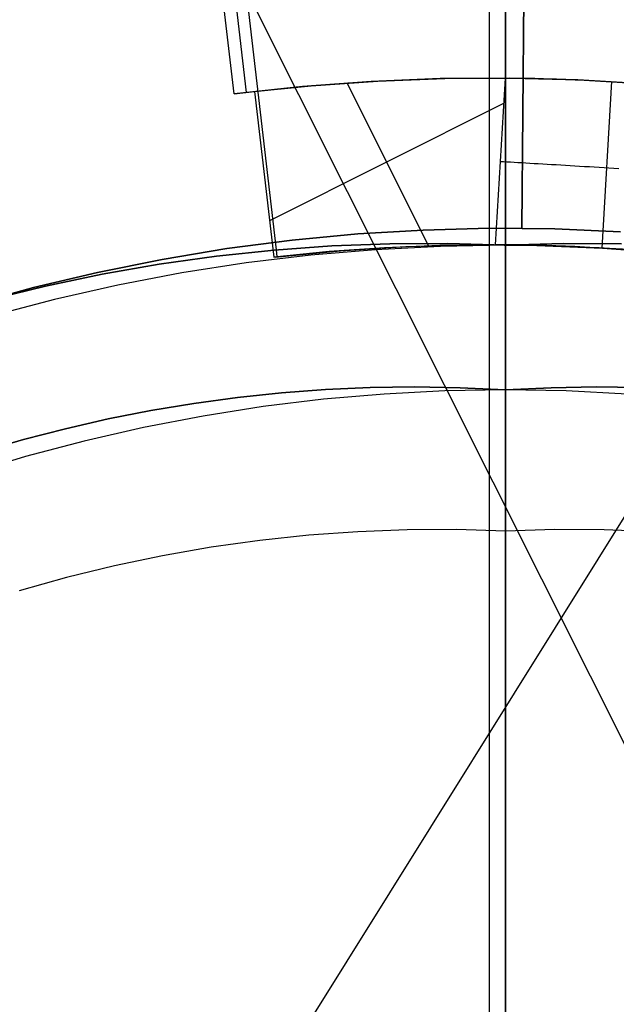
# Model space of a CAD drawing. Header units: millimetres. Extents: x 10871 to 12032, y -2698 to -1680.
# Tile 108 of 183: x 11446.45 to 11452.72, y -2035.27 to -2024.94. Entities that reach past the tile are written whole.
import ezdxf

# ---------------------------------------------------------------- set-up
doc = ezdxf.new("R2010")
doc.units = ezdxf.units.MM
for name, color, linetype in [('1', 7, 'Continuous'), ('color', 7, 'Continuous'), ('luz', 7, 'Continuous')]:
    doc.layers.add(name, color=color, linetype=linetype)

msp = doc.modelspace()

# ---------------------------------------------------------------- linework, layer by layer
at = {"layer": '1', "color": 7, "true_color": 0xffffff}
for p, q in [((11451.555, -2123.11, 71.704), (11451.555, -1971.499, 71.704)), ((11451.555, -1971.499, 71.704), (11451.555, -2123.11, 71.704)), ((11451.555, -2027.305, 44.653), (11451.555, -1979.305, 44.653)), ((11451.555, -1979.305, 44.653), (11451.555, -2027.305, 44.653)), ((11450.947, -2027.287, 44.653), (11450.339, -2027.29, 44.653)), ((11450.339, -2027.29, 44.653), (11450.947, -2027.287, 44.653)), ((11451.555, -2027.305, 44.653), (11450.947, -2027.287, 44.653)), ((11450.947, -2027.287, 44.653), (11451.555, -2027.305, 44.653)), ((11452.162, -2027.287, 44.653), (11451.555, -2027.305, 44.653)), ((11451.555, -2027.305, 44.653), (11452.162, -2027.287, 44.653)), ((11452.77, -2027.29, 44.653), (11452.162, -2027.287, 44.653)), ((11452.162, -2027.287, 44.653), (11452.77, -2027.29, 44.653)), ((11449.125, -2027.356, 44.653), (11448.52, -2027.42, 44.653)), ((11448.52, -2027.42, 44.653), (11449.125, -2027.356, 44.653)), ((11449.731, -2027.313, 44.653), (11449.125, -2027.356, 44.653)), ((11449.125, -2027.356, 44.653), (11449.731, -2027.313, 44.653)), ((11450.19, -2027.352, 44.653), (11449.509, -2027.41, 44.653)), ((11450.339, -2027.29, 44.653), (11449.731, -2027.313, 44.653)), ((11449.731, -2027.313, 44.653), (11450.339, -2027.29, 44.653)), ((11450.872, -2027.317, 44.653), (11450.19, -2027.352, 44.653)), ((11451.555, -2027.305, 44.653), (11450.872, -2027.317, 44.653)), ((11451.555, -2027.305, 44.653), (11451.555, -2027.357, 44.652)), ((11451.555, -2027.305, 44.653), (11451.555, -2027.357, 44.652)), ((11452.237, -2027.317, 44.653), (11451.555, -2027.305, 44.653)), ((11451.555, -2027.357, 44.652), (11451.555, -2027.409, 44.65)), ((11451.555, -2027.357, 44.652), (11451.555, -2027.409, 44.65)), ((11452.919, -2027.352, 44.653), (11452.237, -2027.317, 44.653)), ((11448.52, -2027.42, 44.653), (11447.918, -2027.505, 44.653)), ((11447.918, -2027.505, 44.653), (11448.52, -2027.42, 44.653)), ((11448.831, -2027.491, 44.653), (11448.156, -2027.596, 44.653)), ((11449.509, -2027.41, 44.653), (11448.831, -2027.491, 44.653)), ((11451.555, -2027.409, 44.65), (11451.555, -2027.46, 44.645)), ((11451.555, -2027.409, 44.65), (11451.555, -2027.46, 44.645)), ((11451.555, -2027.46, 44.645), (11451.555, -2027.512, 44.639)), ((11451.555, -2027.46, 44.645), (11451.555, -2027.512, 44.639)), ((11447.918, -2027.505, 44.653), (11447.319, -2027.609, 44.653)), ((11447.319, -2027.609, 44.653), (11447.918, -2027.505, 44.653)), ((11448.156, -2027.596, 44.653), (11447.485, -2027.723, 44.653)), ((11451.555, -2027.512, 44.639), (11451.555, -2027.563, 44.631)), ((11451.555, -2027.512, 44.639), (11451.555, -2027.563, 44.631)), ((11451.555, -2027.563, 44.631), (11451.555, -2027.614, 44.621)), ((11451.555, -2027.563, 44.631), (11451.555, -2027.614, 44.621)), ((11447.319, -2027.609, 44.653), (11446.724, -2027.734, 44.653)), ((11446.724, -2027.734, 44.653), (11447.319, -2027.609, 44.653)), ((11451.555, -2027.614, 44.621), (11451.555, -2027.664, 44.61)), ((11451.555, -2027.614, 44.621), (11451.555, -2027.664, 44.61)), ((11451.555, -2027.664, 44.61), (11451.555, -2027.715, 44.597)), ((11451.555, -2027.664, 44.61), (11451.555, -2027.715, 44.597)), ((11446.724, -2027.734, 44.653), (11446.133, -2027.879, 44.653)), ((11446.133, -2027.879, 44.653), (11446.724, -2027.734, 44.653)), ((11447.485, -2027.723, 44.653), (11446.819, -2027.874, 44.653)), ((11451.555, -2027.715, 44.597), (11451.555, -2027.764, 44.582)), ((11451.555, -2027.715, 44.597), (11451.555, -2027.764, 44.582)), ((11451.555, -2027.764, 44.582), (11451.555, -2027.813, 44.566)), ((11451.555, -2027.764, 44.582), (11451.555, -2027.813, 44.566)), ((11446.819, -2027.874, 44.653), (11446.159, -2028.047, 44.653)), ((11451.555, -2027.813, 44.566), (11451.555, -2027.862, 44.547)), ((11451.555, -2027.813, 44.566), (11451.555, -2027.862, 44.547)), ((11451.555, -2027.862, 44.547), (11451.555, -2027.91, 44.528)), ((11451.555, -2027.862, 44.547), (11451.555, -2027.91, 44.528)), ((11451.555, -2027.91, 44.528), (11451.555, -2027.957, 44.506)), ((11451.555, -2027.91, 44.528), (11451.555, -2027.957, 44.506)), ((11451.555, -2027.957, 44.506), (11451.555, -2028.003, 44.483)), ((11451.555, -2027.957, 44.506), (11451.555, -2028.003, 44.483)), ((11451.555, -2028.003, 44.483), (11451.555, -2028.049, 44.458)), ((11451.555, -2028.003, 44.483), (11451.555, -2028.049, 44.458)), ((11451.555, -2028.049, 44.458), (11451.555, -2028.094, 44.432)), ((11451.555, -2028.049, 44.458), (11451.555, -2028.094, 44.432)), ((11451.555, -2028.094, 44.432), (11451.555, -2028.138, 44.405)), ((11451.555, -2028.094, 44.432), (11451.555, -2028.138, 44.405)), ((11451.555, -2028.138, 44.405), (11451.555, -2028.18, 44.375)), ((11451.555, -2028.138, 44.405), (11451.555, -2028.18, 44.375)), ((11451.555, -2028.18, 44.375), (11451.555, -2028.222, 44.345)), ((11451.555, -2028.18, 44.375), (11451.555, -2028.222, 44.345)), ((11451.555, -2028.222, 44.345), (11451.555, -2028.263, 44.313)), ((11451.555, -2028.222, 44.345), (11451.555, -2028.263, 44.313)), ((11451.555, -2028.263, 44.313), (11451.555, -2028.303, 44.279)), ((11451.555, -2028.263, 44.313), (11451.555, -2028.303, 44.279)), ((11451.555, -2028.303, 44.279), (11451.555, -2028.341, 44.245)), ((11451.555, -2028.303, 44.279), (11451.555, -2028.341, 44.245)), ((11451.555, -2028.341, 44.245), (11451.555, -2028.378, 44.209)), ((11451.555, -2028.341, 44.245), (11451.555, -2028.378, 44.209)), ((11451.555, -2028.378, 44.209), (11451.555, -2028.414, 44.171)), ((11451.555, -2028.378, 44.209), (11451.555, -2028.414, 44.171)), ((11451.555, -2028.414, 44.171), (11451.555, -2028.449, 44.133)), ((11451.555, -2028.414, 44.171), (11451.555, -2028.449, 44.133)), ((11451.555, -2028.449, 44.133), (11451.555, -2028.483, 44.093)), ((11451.555, -2028.449, 44.133), (11451.555, -2028.483, 44.093)), ((11451.555, -2028.483, 44.093), (11451.555, -2028.515, 44.053)), ((11451.555, -2028.483, 44.093), (11451.555, -2028.515, 44.053)), ((11451.555, -2028.515, 44.053), (11451.555, -2028.545, 44.011)), ((11451.555, -2028.515, 44.053), (11451.555, -2028.545, 44.011)), ((11451.555, -2028.545, 44.011), (11451.555, -2028.574, 43.968)), ((11451.555, -2028.545, 44.011), (11451.555, -2028.574, 43.968)), ((11451.555, -2028.574, 43.968), (11451.555, -2028.602, 43.924)), ((11451.555, -2028.574, 43.968), (11451.555, -2028.602, 43.924)), ((11451.555, -2028.602, 43.924), (11451.555, -2028.628, 43.879)), ((11451.555, -2028.602, 43.924), (11451.555, -2028.628, 43.879)), ((11451.555, -2028.628, 43.879), (11451.555, -2028.653, 43.834)), ((11451.555, -2028.628, 43.879), (11451.555, -2028.653, 43.834)), ((11451.555, -2028.653, 43.834), (11451.555, -2028.676, 43.787)), ((11451.555, -2028.653, 43.834), (11451.555, -2028.676, 43.787)), ((11451.555, -2028.676, 43.787), (11451.555, -2028.697, 43.74)), ((11451.555, -2028.676, 43.787), (11451.555, -2028.697, 43.74)), ((11451.555, -2028.697, 43.74), (11451.555, -2028.717, 43.692)), ((11451.555, -2028.697, 43.74), (11451.555, -2028.717, 43.692)), ((11451.555, -2028.717, 43.692), (11451.555, -2028.735, 43.644)), ((11451.555, -2028.717, 43.692), (11451.555, -2028.735, 43.644)), ((11449.665, -2028.819, 37.885), (11449.201, -2028.854, 37.885)), ((11449.201, -2028.854, 43.135), (11449.665, -2028.819, 43.135)), ((11449.665, -2028.819, 37.885), (11449.201, -2028.854, 37.885)), ((11449.201, -2028.854, 43.135), (11449.665, -2028.819, 43.135)), ((11450.133, -2028.799, 37.885), (11449.665, -2028.819, 37.885)), ((11449.665, -2028.819, 43.135), (11450.133, -2028.799, 43.135)), ((11450.133, -2028.799, 37.885), (11449.665, -2028.819, 37.885)), ((11449.665, -2028.819, 43.135), (11450.133, -2028.799, 43.135)), ((11450.603, -2028.792, 37.885), (11450.133, -2028.799, 37.885)), ((11450.133, -2028.799, 43.135), (11450.603, -2028.792, 43.135)), ((11450.603, -2028.792, 37.885), (11450.133, -2028.799, 37.885)), ((11450.133, -2028.799, 43.135), (11450.603, -2028.792, 43.135)), ((11450.917, -2028.834, 40.51), (11450.279, -2028.867, 40.51)), ((11450.917, -2028.834, 43.135), (11450.279, -2028.867, 43.135)), ((11451.078, -2028.8, 37.885), (11450.603, -2028.792, 37.885)), ((11450.603, -2028.792, 43.135), (11451.078, -2028.8, 43.135)), ((11451.078, -2028.8, 37.885), (11450.603, -2028.792, 37.885)), ((11450.603, -2028.792, 43.135), (11451.078, -2028.8, 43.135)), ((11451.555, -2028.823, 40.51), (11450.917, -2028.834, 40.51)), ((11451.555, -2028.823, 43.135), (11450.917, -2028.834, 43.135)), ((11451.555, -2028.823, 37.885), (11451.078, -2028.8, 37.885)), ((11451.078, -2028.8, 43.135), (11451.555, -2028.823, 43.135)), ((11451.555, -2028.823, 37.885), (11451.078, -2028.8, 37.885)), ((11451.078, -2028.8, 43.135), (11451.555, -2028.823, 43.135)), ((11451.555, -2028.735, 43.644), (11451.555, -2028.752, 43.595)), ((11451.555, -2028.735, 43.644), (11451.555, -2028.752, 43.595)), ((11451.555, -2028.752, 43.595), (11451.555, -2028.767, 43.545)), ((11451.555, -2028.752, 43.595), (11451.555, -2028.767, 43.545)), ((11451.555, -2028.767, 43.545), (11451.555, -2028.78, 43.495)), ((11451.555, -2028.767, 43.545), (11451.555, -2028.78, 43.495)), ((11451.555, -2028.78, 43.495), (11451.555, -2028.791, 43.444)), ((11451.555, -2028.78, 43.495), (11451.555, -2028.791, 43.444)), ((11451.555, -2028.791, 43.444), (11451.555, -2028.801, 43.393)), ((11451.555, -2028.791, 43.444), (11451.555, -2028.801, 43.393)), ((11452.032, -2028.8, 37.885), (11451.555, -2028.823, 37.885)), ((11451.555, -2028.823, 43.135), (11452.032, -2028.8, 43.135)), ((11452.032, -2028.8, 37.885), (11451.555, -2028.823, 37.885)), ((11451.555, -2028.823, 43.135), (11452.032, -2028.8, 43.135)), ((11451.555, -2028.801, 43.393), (11451.555, -2028.809, 43.342)), ((11451.555, -2028.801, 43.393), (11451.555, -2028.809, 43.342)), ((11451.555, -2028.809, 43.342), (11451.555, -2028.815, 43.291)), ((11451.555, -2028.809, 43.342), (11451.555, -2028.815, 43.291)), ((11451.555, -2028.815, 43.291), (11451.555, -2028.819, 43.239)), ((11451.555, -2028.815, 43.291), (11451.555, -2028.819, 43.239)), ((11451.555, -2028.819, 43.239), (11451.555, -2028.822, 43.187)), ((11451.555, -2028.819, 43.239), (11451.555, -2028.822, 43.187)), ((11451.555, -2028.822, 43.187), (11451.555, -2028.823, 43.135)), ((11451.555, -2028.822, 43.187), (11451.555, -2028.823, 43.135)), ((11451.555, -2028.824, 37.834), (11451.555, -2028.823, 37.885)), ((11451.555, -2028.824, 37.834), (11451.555, -2028.823, 37.885)), ((11451.555, -2028.823, 43.135), (11451.555, -2028.823, 37.885)), ((11451.555, -2028.823, 37.885), (11451.555, -2028.823, 43.135)), ((11452.192, -2028.834, 40.51), (11451.555, -2028.823, 40.51)), ((11452.192, -2028.834, 43.135), (11451.555, -2028.823, 43.135)), ((11451.555, -2028.826, 37.784), (11451.555, -2028.824, 37.834)), ((11451.555, -2028.826, 37.784), (11451.555, -2028.824, 37.834)), ((11451.555, -2028.831, 37.733), (11451.555, -2028.826, 37.784)), ((11451.555, -2028.831, 37.733), (11451.555, -2028.826, 37.784)), ((11451.555, -2028.837, 37.683), (11451.555, -2028.831, 37.733)), ((11451.555, -2028.837, 37.683), (11451.555, -2028.831, 37.733)), ((11451.555, -2028.845, 37.633), (11451.555, -2028.837, 37.683)), ((11451.555, -2028.845, 37.633), (11451.555, -2028.837, 37.683)), ((11452.506, -2028.792, 37.885), (11452.032, -2028.8, 37.885)), ((11452.032, -2028.8, 43.135), (11452.506, -2028.792, 43.135)), ((11452.506, -2028.792, 37.885), (11452.032, -2028.8, 37.885)), ((11452.032, -2028.8, 43.135), (11452.506, -2028.792, 43.135)), ((11452.83, -2028.867, 40.51), (11452.192, -2028.834, 40.51)), ((11452.83, -2028.867, 43.135), (11452.192, -2028.834, 43.135)), ((11452.977, -2028.799, 37.885), (11452.506, -2028.792, 37.885)), ((11452.506, -2028.792, 43.135), (11452.977, -2028.799, 43.135)), ((11452.977, -2028.799, 37.885), (11452.506, -2028.792, 37.885)), ((11452.506, -2028.792, 43.135), (11452.977, -2028.799, 43.135)), ((11448.74, -2028.903, 37.885), (11448.283, -2028.965, 37.885)), ((11448.283, -2028.965, 43.135), (11448.74, -2028.903, 43.135)), ((11448.74, -2028.903, 37.885), (11448.283, -2028.965, 37.885)), ((11448.283, -2028.965, 43.135), (11448.74, -2028.903, 43.135)), ((11449.201, -2028.854, 37.885), (11448.74, -2028.903, 37.885)), ((11448.74, -2028.903, 43.135), (11449.201, -2028.854, 43.135)), ((11449.201, -2028.854, 37.885), (11448.74, -2028.903, 37.885)), ((11448.74, -2028.903, 43.135), (11449.201, -2028.854, 43.135)), ((11449.644, -2028.922, 40.51), (11449.01, -2028.999, 40.51)), ((11449.644, -2028.922, 43.135), (11449.01, -2028.999, 43.135)), ((11450.279, -2028.867, 40.51), (11449.644, -2028.922, 40.51)), ((11450.279, -2028.867, 43.135), (11449.644, -2028.922, 43.135)), ((11451.555, -2028.854, 37.584), (11451.555, -2028.845, 37.633)), ((11451.555, -2028.854, 37.584), (11451.555, -2028.845, 37.633)), ((11451.555, -2028.865, 37.534), (11451.555, -2028.854, 37.584)), ((11451.555, -2028.865, 37.534), (11451.555, -2028.854, 37.584)), ((11451.555, -2028.878, 37.485), (11451.555, -2028.865, 37.534)), ((11451.555, -2028.878, 37.485), (11451.555, -2028.865, 37.534)), ((11451.555, -2028.892, 37.437), (11451.555, -2028.878, 37.485)), ((11451.555, -2028.892, 37.437), (11451.555, -2028.878, 37.485)), ((11451.555, -2028.909, 37.389), (11451.555, -2028.892, 37.437)), ((11451.555, -2028.909, 37.389), (11451.555, -2028.892, 37.437)), ((11451.555, -2028.926, 37.341), (11451.555, -2028.909, 37.389)), ((11451.555, -2028.926, 37.341), (11451.555, -2028.909, 37.389)), ((11451.555, -2028.946, 37.295), (11451.555, -2028.926, 37.341)), ((11451.555, -2028.946, 37.295), (11451.555, -2028.926, 37.341)), ((11447.83, -2029.04, 37.885), (11447.381, -2029.128, 37.885)), ((11447.381, -2029.128, 43.135), (11447.83, -2029.04, 43.135)), ((11447.83, -2029.04, 37.885), (11447.381, -2029.128, 37.885)), ((11447.381, -2029.128, 43.135), (11447.83, -2029.04, 43.135)), ((11448.283, -2028.965, 37.885), (11447.83, -2029.04, 37.885)), ((11447.83, -2029.04, 43.135), (11448.283, -2028.965, 43.135)), ((11448.283, -2028.965, 37.885), (11447.83, -2029.04, 37.885)), ((11447.83, -2029.04, 43.135), (11448.283, -2028.965, 43.135)), ((11449.01, -2028.999, 40.51), (11448.38, -2029.098, 40.51)), ((11449.01, -2028.999, 43.135), (11448.38, -2029.098, 43.135)), ((11451.555, -2028.967, 37.249), (11451.555, -2028.946, 37.295)), ((11451.555, -2028.967, 37.249), (11451.555, -2028.946, 37.295)), ((11451.555, -2028.989, 37.203), (11451.555, -2028.967, 37.249)), ((11451.555, -2028.989, 37.203), (11451.555, -2028.967, 37.249)), ((11451.555, -2029.013, 37.159), (11451.555, -2028.989, 37.203)), ((11451.555, -2029.013, 37.159), (11451.555, -2028.989, 37.203)), ((11451.555, -2029.039, 37.115), (11451.555, -2029.013, 37.159)), ((11451.555, -2029.039, 37.115), (11451.555, -2029.013, 37.159)), ((11451.555, -2029.066, 37.072), (11451.555, -2029.039, 37.115)), ((11451.555, -2029.066, 37.072), (11451.555, -2029.039, 37.115)), ((11447.381, -2029.128, 37.885), (11446.936, -2029.23, 37.885)), ((11446.936, -2029.23, 43.135), (11447.381, -2029.128, 43.135)), ((11447.381, -2029.128, 37.885), (11446.936, -2029.23, 37.885)), ((11446.936, -2029.23, 43.135), (11447.381, -2029.128, 43.135)), ((11448.38, -2029.098, 40.51), (11447.754, -2029.218, 40.51)), ((11448.38, -2029.098, 43.135), (11447.754, -2029.218, 43.135)), ((11451.555, -2029.094, 37.031), (11451.555, -2029.066, 37.072)), ((11451.555, -2029.094, 37.031), (11451.555, -2029.066, 37.072)), ((11451.555, -2029.124, 36.99), (11451.555, -2029.094, 37.031)), ((11451.555, -2029.124, 36.99), (11451.555, -2029.094, 37.031)), ((11451.555, -2029.155, 36.95), (11451.555, -2029.124, 36.99)), ((11451.555, -2029.155, 36.95), (11451.555, -2029.124, 36.99)), ((11446.936, -2029.23, 37.885), (11446.495, -2029.344, 37.885)), ((11446.495, -2029.344, 43.135), (11446.936, -2029.23, 43.135)), ((11446.936, -2029.23, 37.885), (11446.495, -2029.344, 37.885)), ((11446.495, -2029.344, 43.135), (11446.936, -2029.23, 43.135)), ((11447.754, -2029.218, 40.51), (11447.132, -2029.36, 40.51)), ((11447.754, -2029.218, 43.135), (11447.132, -2029.36, 43.135)), ((11451.555, -2029.188, 36.911), (11451.555, -2029.155, 36.95)), ((11451.555, -2029.188, 36.911), (11451.555, -2029.155, 36.95)), ((11451.555, -2029.222, 36.874), (11451.555, -2029.188, 36.911)), ((11451.555, -2029.222, 36.874), (11451.555, -2029.188, 36.911)), ((11451.555, -2029.257, 36.837), (11451.555, -2029.222, 36.874)), ((11451.555, -2029.257, 36.837), (11451.555, -2029.222, 36.874)), ((11446.495, -2029.344, 37.885), (11446.059, -2029.47, 37.885)), ((11446.059, -2029.47, 43.135), (11446.495, -2029.344, 43.135)), ((11446.495, -2029.344, 37.885), (11446.059, -2029.47, 37.885)), ((11446.059, -2029.47, 43.135), (11446.495, -2029.344, 43.135)), ((11451.555, -2029.293, 36.802), (11451.555, -2029.257, 36.837)), ((11451.555, -2029.293, 36.802), (11451.555, -2029.257, 36.837)), ((11451.555, -2029.331, 36.768), (11451.555, -2029.293, 36.802)), ((11451.555, -2029.331, 36.768), (11451.555, -2029.293, 36.802)), ((11451.555, -2029.37, 36.736), (11451.555, -2029.331, 36.768)), ((11451.555, -2029.37, 36.736), (11451.555, -2029.331, 36.768)), ((11447.132, -2029.36, 40.51), (11446.515, -2029.523, 40.51)), ((11447.132, -2029.36, 43.135), (11446.515, -2029.523, 43.135)), ((11451.555, -2029.409, 36.704), (11451.555, -2029.37, 36.736)), ((11451.555, -2029.409, 36.704), (11451.555, -2029.37, 36.736)), ((11451.555, -2029.45, 36.674), (11451.555, -2029.409, 36.704)), ((11451.555, -2029.45, 36.674), (11451.555, -2029.409, 36.704)), ((11451.555, -2029.492, 36.646), (11451.555, -2029.45, 36.674)), ((11451.555, -2029.492, 36.646), (11451.555, -2029.45, 36.674)), ((11446.515, -2029.523, 40.51), (11445.904, -2029.708, 40.51)), ((11446.515, -2029.523, 43.135), (11445.904, -2029.708, 43.135)), ((11451.555, -2029.535, 36.619), (11451.555, -2029.492, 36.646)), ((11451.555, -2029.535, 36.619), (11451.555, -2029.492, 36.646)), ((11451.555, -2029.579, 36.593), (11451.555, -2029.535, 36.619)), ((11451.555, -2029.579, 36.593), (11451.555, -2029.535, 36.619)), ((11451.555, -2029.623, 36.569), (11451.555, -2029.579, 36.593)), ((11451.555, -2029.623, 36.569), (11451.555, -2029.579, 36.593)), ((11451.555, -2029.668, 36.547), (11451.555, -2029.623, 36.569)), ((11451.555, -2029.668, 36.547), (11451.555, -2029.623, 36.569)), ((11451.555, -2029.714, 36.526), (11451.555, -2029.668, 36.547)), ((11451.555, -2029.714, 36.526), (11451.555, -2029.668, 36.547)), ((11451.555, -2029.761, 36.507), (11451.555, -2029.714, 36.526)), ((11451.555, -2029.761, 36.507), (11451.555, -2029.714, 36.526)), ((11451.555, -2029.809, 36.489), (11451.555, -2029.761, 36.507)), ((11451.555, -2029.809, 36.489), (11451.555, -2029.761, 36.507)), ((11451.555, -2029.856, 36.473), (11451.555, -2029.809, 36.489)), ((11451.555, -2029.856, 36.473), (11451.555, -2029.809, 36.489)), ((11451.555, -2029.905, 36.458), (11451.555, -2029.856, 36.473)), ((11451.555, -2029.905, 36.458), (11451.555, -2029.856, 36.473)), ((11451.555, -2029.954, 36.445), (11451.555, -2029.905, 36.458)), ((11451.555, -2029.954, 36.445), (11451.555, -2029.905, 36.458)), ((11451.555, -2030.003, 36.434), (11451.555, -2029.954, 36.445)), ((11451.555, -2030.003, 36.434), (11451.555, -2029.954, 36.445)), ((11451.555, -2030.053, 36.425), (11451.555, -2030.003, 36.434)), ((11451.555, -2030.053, 36.425), (11451.555, -2030.003, 36.434)), ((11451.555, -2030.103, 36.417), (11451.555, -2030.053, 36.425)), ((11451.555, -2030.103, 36.417), (11451.555, -2030.053, 36.425)), ((11451.555, -2030.153, 36.411), (11451.555, -2030.103, 36.417)), ((11451.555, -2030.153, 36.411), (11451.555, -2030.103, 36.417)), ((11451.555, -2030.204, 36.407), (11451.555, -2030.153, 36.411)), ((11451.555, -2030.204, 36.407), (11451.555, -2030.153, 36.411)), ((11451.555, -2030.254, 36.404), (11451.555, -2030.204, 36.407)), ((11451.555, -2030.254, 36.404), (11451.555, -2030.204, 36.407)), ((11451.555, -2030.305, 36.403), (11451.555, -2030.254, 36.404)), ((11451.555, -2030.305, 36.403), (11451.555, -2030.254, 36.404)), ((11449.489, -2030.348, 36.403), (11448.975, -2030.403, 36.403)), ((11449.489, -2030.348, 36.403), (11448.975, -2030.403, 36.403)), ((11450.005, -2030.311, 36.403), (11449.489, -2030.348, 36.403)), ((11450.005, -2030.311, 36.403), (11449.489, -2030.348, 36.403)), ((11450.521, -2030.292, 36.403), (11450.005, -2030.311, 36.403)), ((11450.521, -2030.292, 36.403), (11450.005, -2030.311, 36.403)), ((11451.038, -2030.289, 36.403), (11450.521, -2030.292, 36.403)), ((11451.038, -2030.289, 36.403), (11450.521, -2030.292, 36.403)), ((11451.555, -2030.305, 36.403), (11451.038, -2030.289, 36.403)), ((11451.555, -2030.305, 36.403), (11451.038, -2030.289, 36.403)), ((11452.071, -2030.289, 36.403), (11451.555, -2030.305, 36.403)), ((11452.071, -2030.289, 36.403), (11451.555, -2030.305, 36.403)), ((11451.555, -2039.805, 36.403), (11451.555, -2030.305, 36.403)), ((11451.555, -2030.305, 36.403), (11451.555, -2039.805, 36.403)), ((11452.588, -2030.292, 36.403), (11452.071, -2030.289, 36.403)), ((11452.588, -2030.292, 36.403), (11452.071, -2030.289, 36.403)), ((11453.105, -2030.311, 36.403), (11452.588, -2030.292, 36.403)), ((11453.105, -2030.311, 36.403), (11452.588, -2030.292, 36.403)), ((11448.463, -2030.474, 36.403), (11447.954, -2030.563, 36.403)), ((11448.463, -2030.474, 36.403), (11447.954, -2030.563, 36.403)), ((11448.975, -2030.403, 36.403), (11448.463, -2030.474, 36.403)), ((11448.975, -2030.403, 36.403), (11448.463, -2030.474, 36.403)), ((11447.954, -2030.563, 36.403), (11447.448, -2030.67, 36.403)), ((11447.954, -2030.563, 36.403), (11447.448, -2030.67, 36.403)), ((11447.448, -2030.67, 36.403), (11446.946, -2030.793, 36.403)), ((11447.448, -2030.67, 36.403), (11446.946, -2030.793, 36.403)), ((11446.946, -2030.793, 36.403), (11446.449, -2030.933, 36.403)), ((11446.946, -2030.793, 36.403), (11446.449, -2030.933, 36.403))]:
    msp.add_line(p, q, dxfattribs=at)
at = {"layer": '1', "color": 7, "true_color": 0xf4f4f4}
for p, q in [((11451.948, -2002.129, 206.567), (11451.726, -2027.128, 206.567)), ((11451.726, -2027.128, 208.385), (11451.948, -2002.129, 208.385)), ((11450.691, -2027.146, 206.567), (11450.002, -2027.187, 206.567)), ((11450.002, -2027.187, 208.385), (11450.691, -2027.146, 208.385)), ((11450.691, -2027.146, 206.567), (11450.002, -2027.187, 206.567)), ((11450.002, -2027.187, 208.385), (11450.691, -2027.146, 208.385)), ((11450.691, -2027.146, 207.476), (11450.002, -2027.187, 207.476)), ((11451.381, -2027.128, 206.567), (11450.691, -2027.146, 206.567)), ((11450.691, -2027.146, 208.385), (11451.381, -2027.128, 208.385)), ((11451.381, -2027.128, 206.567), (11450.691, -2027.146, 206.567)), ((11450.691, -2027.146, 208.385), (11451.381, -2027.128, 208.385)), ((11451.381, -2027.128, 207.476), (11450.691, -2027.146, 207.476)), ((11452.072, -2027.134, 206.567), (11451.381, -2027.128, 206.567)), ((11451.381, -2027.128, 208.385), (11452.072, -2027.134, 208.385)), ((11452.072, -2027.134, 206.567), (11451.381, -2027.128, 206.567)), ((11451.381, -2027.128, 208.385), (11452.072, -2027.134, 208.385)), ((11452.072, -2027.134, 207.476), (11451.381, -2027.128, 207.476)), ((11451.726, -2027.128, 206.567), (11451.726, -2027.128, 208.385)), ((11452.761, -2027.164, 206.567), (11452.072, -2027.134, 206.567)), ((11452.072, -2027.134, 208.385), (11452.761, -2027.164, 208.385)), ((11452.761, -2027.164, 206.567), (11452.072, -2027.134, 206.567)), ((11452.072, -2027.134, 208.385), (11452.761, -2027.164, 208.385)), ((11452.761, -2027.164, 207.476), (11452.072, -2027.134, 207.476)), ((11449.315, -2027.252, 206.567), (11448.63, -2027.341, 206.567)), ((11448.63, -2027.341, 208.385), (11449.315, -2027.252, 208.385)), ((11449.315, -2027.252, 206.567), (11448.63, -2027.341, 206.567)), ((11448.63, -2027.341, 208.385), (11449.315, -2027.252, 208.385)), ((11449.315, -2027.252, 207.476), (11448.63, -2027.341, 207.476)), ((11450.002, -2027.187, 206.567), (11449.315, -2027.252, 206.567)), ((11449.315, -2027.252, 208.385), (11450.002, -2027.187, 208.385)), ((11450.002, -2027.187, 206.567), (11449.315, -2027.252, 206.567)), ((11449.315, -2027.252, 208.385), (11450.002, -2027.187, 208.385)), ((11450.002, -2027.187, 207.476), (11449.315, -2027.252, 207.476)), ((11448.63, -2027.341, 206.567), (11447.949, -2027.454, 206.567)), ((11447.949, -2027.454, 208.385), (11448.63, -2027.341, 208.385)), ((11448.63, -2027.341, 206.567), (11447.949, -2027.454, 206.567)), ((11447.949, -2027.454, 208.385), (11448.63, -2027.341, 208.385)), ((11448.63, -2027.341, 207.476), (11447.949, -2027.454, 207.476)), ((11447.949, -2027.454, 206.567), (11447.272, -2027.59, 206.567)), ((11447.272, -2027.59, 208.385), (11447.949, -2027.454, 208.385)), ((11447.949, -2027.454, 206.567), (11447.272, -2027.59, 206.567)), ((11447.272, -2027.59, 208.385), (11447.949, -2027.454, 208.385)), ((11447.949, -2027.454, 207.476), (11447.272, -2027.59, 207.476)), ((11447.272, -2027.59, 206.567), (11446.6, -2027.749, 206.567)), ((11446.6, -2027.749, 208.385), (11447.272, -2027.59, 208.385)), ((11447.272, -2027.59, 206.567), (11446.6, -2027.749, 206.567)), ((11446.6, -2027.749, 208.385), (11447.272, -2027.59, 208.385)), ((11447.272, -2027.59, 207.476), (11446.6, -2027.749, 207.476)), ((11446.6, -2027.749, 206.567), (11445.934, -2027.931, 206.567)), ((11445.934, -2027.931, 208.385), (11446.6, -2027.749, 208.385)), ((11446.6, -2027.749, 206.567), (11445.934, -2027.931, 206.567)), ((11445.934, -2027.931, 208.385), (11446.6, -2027.749, 208.385)), ((11446.6, -2027.749, 207.476), (11445.934, -2027.931, 207.476))]:
    msp.add_line(p, q, dxfattribs=at)
at = {"layer": 'color'}
msp.add_line((11451.384, -1974.305, 34.804), (11451.384, -2120.305, 34.804), dxfattribs=at)
at = {"layer": 'color', "color": 254, "true_color": 0xcad1ee}
for p, q in [((11447.715, -2016.089, 26.74), (11448.83, -2025.702, 26.74)), ((11448.705, -2025.717, 19.504), (11447.604, -2016.234, 19.504)), ((11449.149, -2027.355, 33.975), (11448.785, -2024.219, 33.975)), ((11448.812, -2025.704, 25.704), (11449.512, -2025.632, 25.704)), ((11448.92, -2025.692, 31.904), (11449.575, -2025.627, 31.904)), ((11450.145, -2025.586, 19.504), (11449.424, -2025.64, 19.504)), ((11449.512, -2025.632, 25.704), (11450.214, -2025.583, 25.704)), ((11449.575, -2025.627, 31.904), (11450.232, -2025.582, 31.904)), ((11450.746, -2027.311, 31.904), (11449.89, -2025.603, 31.904)), ((11450.867, -2025.557, 19.504), (11450.145, -2025.586, 19.504)), ((11450.214, -2025.583, 25.704), (11450.917, -2025.556, 25.704)), ((11450.232, -2025.582, 31.904), (11450.89, -2025.557, 31.904)), ((11451.591, -2025.552, 19.504), (11450.867, -2025.557, 19.504)), ((11450.89, -2025.557, 31.904), (11451.549, -2025.551, 31.904)), ((11450.917, -2025.556, 25.704), (11451.62, -2025.552, 25.704)), ((11451.549, -2025.551, 31.904), (11451.446, -2027.301, 31.904)), ((11451.549, -2025.551, 31.904), (11451.584, -2025.551, 31.866)), ((11451.584, -2025.551, 31.866), (11451.62, -2025.551, 31.829)), ((11452.314, -2025.57, 19.504), (11451.591, -2025.552, 19.504)), ((11451.62, -2025.551, 31.829), (11451.658, -2025.551, 31.794)), ((11451.62, -2025.552, 25.704), (11452.323, -2025.571, 25.704)), ((11451.658, -2025.551, 31.794), (11451.697, -2025.552, 31.76)), ((11451.697, -2025.552, 31.76), (11451.736, -2025.552, 31.727)), ((11451.736, -2025.552, 31.727), (11451.777, -2025.553, 31.696)), ((11451.777, -2025.553, 31.696), (11451.819, -2025.553, 31.666)), ((11451.819, -2025.553, 31.666), (11451.862, -2025.554, 31.638)), ((11451.862, -2025.554, 31.638), (11451.906, -2025.555, 31.611)), ((11451.906, -2025.555, 31.611), (11451.951, -2025.557, 31.586)), ((11451.951, -2025.557, 31.586), (11451.997, -2025.558, 31.562)), ((11451.997, -2025.558, 31.562), (11452.043, -2025.559, 31.54)), ((11452.043, -2025.559, 31.54), (11452.09, -2025.561, 31.519)), ((11452.09, -2025.561, 31.519), (11452.138, -2025.563, 31.5)), ((11452.138, -2025.563, 31.5), (11452.187, -2025.564, 31.483)), ((11452.187, -2025.564, 31.483), (11452.236, -2025.566, 31.467)), ((11452.236, -2025.566, 31.467), (11452.285, -2025.569, 31.453)), ((11452.285, -2025.569, 31.453), (11452.335, -2025.571, 31.441)), ((11453.035, -2025.613, 19.504), (11452.314, -2025.57, 19.504)), ((11452.323, -2025.571, 25.704), (11453.026, -2025.612, 25.704)), ((11452.335, -2025.571, 31.441), (11452.386, -2025.573, 31.43)), ((11452.386, -2025.573, 31.43), (11452.436, -2025.576, 31.421)), ((11452.436, -2025.576, 31.421), (11452.487, -2025.578, 31.414)), ((11452.487, -2025.578, 31.414), (11452.538, -2025.581, 31.409)), ((11452.538, -2025.581, 31.409), (11452.59, -2025.584, 31.406)), ((11452.667, -2025.588, 31.404), (11452.564, -2027.335, 31.404)), ((11452.59, -2025.584, 31.406), (11452.641, -2025.587, 31.404)), ((11452.641, -2025.587, 31.404), (11452.693, -2025.59, 31.404)), ((11452.693, -2025.59, 31.404), (11452.744, -2025.593, 31.406)), ((11449.424, -2025.64, 19.504), (11448.705, -2025.717, 19.504)), ((11448.705, -2025.717, 19.504), (11448.92, -2025.692, 31.904)), ((11448.92, -2025.692, 31.904), (11449.121, -2027.43, 31.904)), ((11451.533, -2025.819, 31.904), (11449.077, -2027.05, 31.904)), ((11451.497, -2026.426, 31.904), (11451.532, -2026.428, 31.866)), ((11451.532, -2026.428, 31.866), (11451.568, -2026.43, 31.829)), ((11451.568, -2026.43, 31.829), (11451.606, -2026.432, 31.794)), ((11451.606, -2026.432, 31.794), (11451.645, -2026.434, 31.76)), ((11451.645, -2026.434, 31.76), (11451.684, -2026.437, 31.727)), ((11451.684, -2026.437, 31.727), (11451.725, -2026.439, 31.696)), ((11451.725, -2026.439, 31.696), (11451.767, -2026.442, 31.666)), ((11451.767, -2026.442, 31.666), (11451.81, -2026.444, 31.638)), ((11451.81, -2026.444, 31.638), (11451.854, -2026.447, 31.611)), ((11451.854, -2026.447, 31.611), (11451.898, -2026.449, 31.586)), ((11451.898, -2026.449, 31.586), (11451.944, -2026.452, 31.562)), ((11451.944, -2026.452, 31.562), (11451.99, -2026.455, 31.54)), ((11451.99, -2026.455, 31.54), (11452.038, -2026.458, 31.519)), ((11452.038, -2026.458, 31.519), (11452.085, -2026.46, 31.5)), ((11452.085, -2026.46, 31.5), (11452.134, -2026.463, 31.483)), ((11452.134, -2026.463, 31.483), (11452.183, -2026.466, 31.467)), ((11452.183, -2026.466, 31.467), (11452.232, -2026.469, 31.453)), ((11452.232, -2026.469, 31.453), (11452.282, -2026.472, 31.441)), ((11452.282, -2026.472, 31.441), (11452.332, -2026.475, 31.43)), ((11452.332, -2026.475, 31.43), (11452.383, -2026.478, 31.421)), ((11452.383, -2026.478, 31.421), (11452.434, -2026.481, 31.414)), ((11452.434, -2026.481, 31.414), (11452.485, -2026.484, 31.409)), ((11452.485, -2026.484, 31.409), (11452.536, -2026.487, 31.406)), ((11452.536, -2026.487, 31.406), (11452.588, -2026.49, 31.404)), ((11452.588, -2026.49, 31.404), (11452.639, -2026.493, 31.404)), ((11452.639, -2026.493, 31.404), (11452.691, -2026.496, 31.406)), ((11452.691, -2026.496, 31.406), (11452.742, -2026.499, 31.409)), ((11449.701, -2027.372, 31.904), (11449.121, -2027.43, 31.904)), ((11449.134, -2027.429, 32.654), (11449.82, -2027.363, 32.654)), ((11449.156, -2027.426, 33.904), (11449.149, -2027.355, 33.975)), ((11449.156, -2027.426, 33.904), (11449.837, -2027.361, 33.904)), ((11450.282, -2027.332, 31.904), (11449.701, -2027.372, 31.904)), ((11449.82, -2027.363, 32.654), (11450.507, -2027.32, 32.654)), ((11449.837, -2027.361, 33.904), (11450.52, -2027.32, 33.904)), ((11450.863, -2027.308, 31.904), (11450.282, -2027.332, 31.904)), ((11450.507, -2027.32, 32.654), (11451.195, -2027.302, 32.654)), ((11450.52, -2027.32, 33.904), (11451.204, -2027.302, 33.904)), ((11451.446, -2027.301, 31.904), (11450.863, -2027.308, 31.904)), ((11451.195, -2027.302, 32.654), (11451.884, -2027.307, 32.654)), ((11451.204, -2027.302, 33.904), (11451.888, -2027.307, 33.904)), ((11451.481, -2027.3, 31.866), (11451.446, -2027.301, 31.904)), ((11451.517, -2027.3, 31.829), (11451.481, -2027.3, 31.866)), ((11451.554, -2027.3, 31.794), (11451.517, -2027.3, 31.829)), ((11451.593, -2027.3, 31.76), (11451.554, -2027.3, 31.794)), ((11451.633, -2027.301, 31.727), (11451.593, -2027.3, 31.76)), ((11451.674, -2027.301, 31.696), (11451.633, -2027.301, 31.727)), ((11451.716, -2027.302, 31.666), (11451.674, -2027.301, 31.696)), ((11451.759, -2027.303, 31.638), (11451.716, -2027.302, 31.666)), ((11451.803, -2027.303, 31.611), (11451.759, -2027.303, 31.638)), ((11451.848, -2027.304, 31.586), (11451.803, -2027.303, 31.611)), ((11451.893, -2027.306, 31.562), (11451.848, -2027.304, 31.586)), ((11451.884, -2027.307, 32.654), (11452.571, -2027.336, 32.654)), ((11451.888, -2027.307, 33.904), (11452.571, -2027.336, 33.904)), ((11451.94, -2027.307, 31.54), (11451.893, -2027.306, 31.562)), ((11451.987, -2027.308, 31.519), (11451.94, -2027.307, 31.54)), ((11452.035, -2027.31, 31.5), (11451.987, -2027.308, 31.519)), ((11452.083, -2027.312, 31.483), (11452.035, -2027.31, 31.5)), ((11452.132, -2027.314, 31.467), (11452.083, -2027.312, 31.483)), ((11452.182, -2027.316, 31.453), (11452.132, -2027.314, 31.467)), ((11452.232, -2027.318, 31.441), (11452.182, -2027.316, 31.453)), ((11452.282, -2027.32, 31.43), (11452.232, -2027.318, 31.441)), ((11452.333, -2027.323, 31.421), (11452.282, -2027.32, 31.43)), ((11452.384, -2027.325, 31.414), (11452.333, -2027.323, 31.421)), ((11452.435, -2027.328, 31.409), (11452.384, -2027.325, 31.414)), ((11452.486, -2027.331, 31.406), (11452.435, -2027.328, 31.409)), ((11452.538, -2027.334, 31.404), (11452.486, -2027.331, 31.406)), ((11452.589, -2027.337, 31.404), (11452.538, -2027.334, 31.404)), ((11452.571, -2027.336, 33.904), (11453.254, -2027.388, 33.904)), ((11452.571, -2027.336, 32.654), (11453.258, -2027.388, 32.654)), ((11452.641, -2027.34, 31.406), (11452.589, -2027.337, 31.404)), ((11452.692, -2027.343, 31.409), (11452.641, -2027.34, 31.406)), ((11452.743, -2027.346, 31.414), (11452.692, -2027.343, 31.409)), ((11449.121, -2027.43, 31.904), (11449.156, -2027.426, 33.904))]:
    msp.add_line(p, q, dxfattribs=at)
at = {"layer": 'luz', "color": 254, "true_color": 0xcad1ee}
for p, q in [((11390.697, -1908.763, -39.746), (11526.17, -2178.772, -39.746)), ((11390.697, -1908.763, -41.246), (11526.17, -2178.772, -41.246)), ((11524.73, -1915.029, -42.746), (11364.659, -2171.222, -42.746)), ((11524.73, -1915.029, -41.246), (11364.659, -2171.222, -41.246))]:
    msp.add_line(p, q, dxfattribs=at)

doc.saveas('drawing.dxf')
